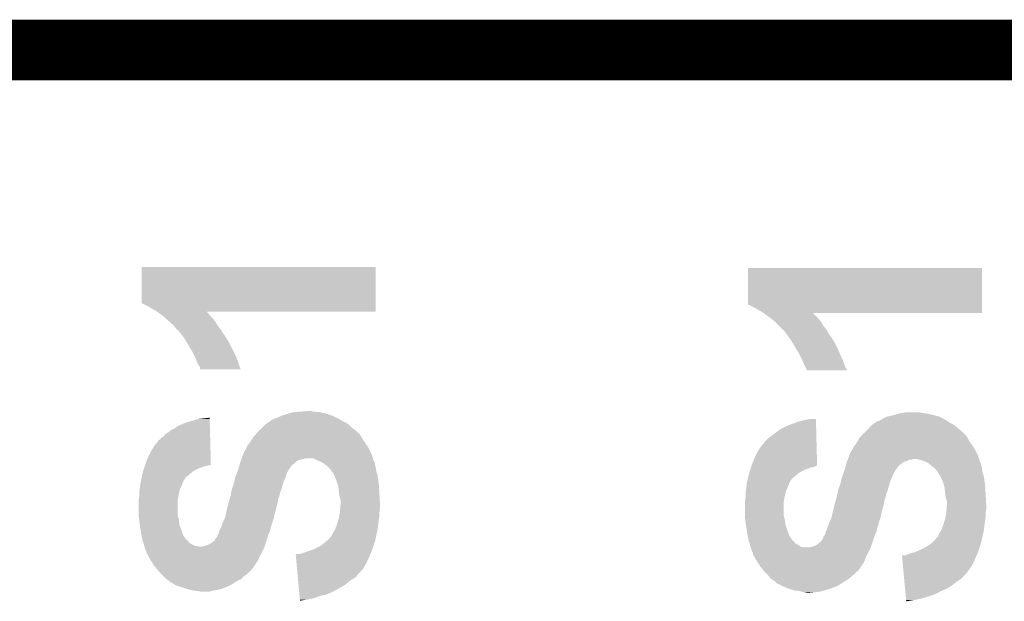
# Model space of a CAD drawing. Extents: x -1.3 to 24.2, y -3.9 to 53.4.
# Tile 59 of 61: x 16.6 to 20.8, y 44.1 to 46.5. Entities that reach past the tile are written whole.
import ezdxf

# ---------------------------------------------------------------- set-up
doc = ezdxf.new("R2010")
doc.units = 0
doc.layers.add('UART_I2C_SPI_2_CLICK_V100_GTO', color=14, linetype='CONTINUOUS')

msp = doc.modelspace()

# ---------------------------------------------------------------- linework, layer by layer
at = {"layer": 'UART_I2C_SPI_2_CLICK_V100_GTO', "const_width": 0.254}
for points in [[(13.61694, 46.3804), (19.40306, 46.3804)], [(18.69694, 46.3804), (23.8506, 46.3804)]]:
    msp.add_lwpolyline(points, dxfattribs=at)
at = {"layer": 'UART_I2C_SPI_2_CLICK_V100_GTO'}
for points in [[(17.16024, 45.318694), (17.16026, 45.471058), (18.140662, 45.318694), (18.14068, 45.471058)], [(17.16026, 45.471058), (17.160262, 45.47108), (18.14068, 45.471058), (17.160262, 45.47108)], [(19.70024, 45.313614), (19.70026, 45.465978), (20.680662, 45.313614), (20.68068, 45.465978)], [(19.70026, 45.465978), (19.700262, 45.466), (20.68068, 45.465978), (19.700262, 45.466)], [(17.19072, 45.30344), (17.16024, 45.318694), (18.14066, 45.30344), (18.140662, 45.318694)], [(17.2212, 45.285662), (17.19072, 45.30344), (18.140658, 45.285662), (18.14066, 45.30344)], [(19.73072, 45.29836), (19.70024, 45.313614), (20.68066, 45.29836), (20.680662, 45.313614)], [(19.7612, 45.280582), (19.73072, 45.29836), (20.680658, 45.280582), (20.68066, 45.29836)], [(17.224696, 45.28312), (17.2212, 45.285662), (18.140658, 45.28312), (18.140658, 45.285662)], [(17.224726, 45.283098), (17.224696, 45.28312), (17.43456, 45.283098), (18.140658, 45.28312)], [(17.228196, 45.280574), (17.224726, 45.283098), (17.434566, 45.280574), (17.43456, 45.283098)], [(17.238666, 45.272958), (17.228196, 45.280574), (17.44218, 45.272958), (17.434566, 45.280574)], [(17.249142, 45.265338), (17.238666, 45.272958), (17.447898, 45.265338), (17.44218, 45.272958)], [(17.251998, 45.2628), (17.249142, 45.265338), (17.449802, 45.2628), (17.447898, 45.265338)], [(17.260574, 45.255178), (17.251998, 45.2628), (17.457422, 45.255178), (17.449802, 45.2628)], [(17.272, 45.24502), (17.260574, 45.255178), (17.46555, 45.24502), (17.457422, 45.255178)], [(19.764696, 45.27804), (19.7612, 45.280582), (20.680658, 45.27804), (20.680658, 45.280582)], [(19.764726, 45.278018), (19.764696, 45.27804), (19.97456, 45.278018), (20.680658, 45.27804)], [(19.768196, 45.275494), (19.764726, 45.278018), (19.974566, 45.275494), (19.97456, 45.278018)], [(19.78914, 45.26026), (19.768196, 45.275494), (19.9898, 45.26026), (19.974566, 45.275494)], [(19.789144, 45.260258), (19.78914, 45.26026), (19.9898, 45.260258), (19.9898, 45.26026)], [(19.802202, 45.2501), (19.789144, 45.260258), (19.997422, 45.2501), (19.9898, 45.260258)], [(17.274968, 45.242478), (17.272, 45.24502), (17.467582, 45.242478), (17.46555, 45.24502)], [(17.28978, 45.229782), (17.274968, 45.242478), (17.475198, 45.229782), (17.467582, 45.242478)], [(17.289782, 45.22978), (17.28978, 45.229782), (17.475198, 45.22978), (17.475198, 45.229782)], [(17.30502, 45.212), (17.289782, 45.22978), (17.4879, 45.212), (17.475198, 45.22978)], [(19.811998, 45.24248), (19.802202, 45.2501), (20.00504, 45.24248), (19.997422, 45.2501)], [(19.814544, 45.239936), (19.811998, 45.24248), (20.007582, 45.239936), (20.00504, 45.24248)], [(19.829778, 45.224702), (19.814544, 45.239936), (20.0152, 45.224702), (20.007582, 45.239936)], [(19.845022, 45.209458), (19.829778, 45.224702), (20.027902, 45.209458), (20.0152, 45.224702)], [(17.3101, 45.206922), (17.30502, 45.212), (17.491286, 45.206922), (17.4879, 45.212)], [(17.315166, 45.204386), (17.3101, 45.206922), (17.492976, 45.204386), (17.491286, 45.206922)], [(17.31518, 45.199322), (17.315166, 45.204386), (17.496352, 45.199322), (17.492976, 45.204386)], [(17.31771, 45.1993), (17.31518, 45.199322), (17.496368, 45.1993), (17.496352, 45.199322)], [(17.319616, 45.19676), (17.31771, 45.1993), (17.49806, 45.19676), (17.496368, 45.1993)], [(17.332958, 45.17898), (17.319616, 45.19676), (17.51076, 45.17898), (17.49806, 45.19676)], [(17.34058, 45.16882), (17.332958, 45.17898), (17.51711, 45.16882), (17.51076, 45.17898)], [(19.855174, 45.199306), (19.845022, 45.209458), (20.033704, 45.199306), (20.027902, 45.209458)], [(19.85518, 45.196766), (19.855174, 45.199306), (20.035154, 45.196766), (20.033704, 45.199306)], [(19.857718, 45.19422), (19.85518, 45.196766), (20.036608, 45.19422), (20.035154, 45.196766)], [(19.859626, 45.191678), (19.857718, 45.19422), (20.03806, 45.191678), (20.036608, 45.19422)], [(19.87296, 45.1739), (19.859626, 45.191678), (20.05076, 45.1739), (20.03806, 45.191678)], [(19.88058, 45.16374), (19.87296, 45.1739), (20.05711, 45.16374), (20.05076, 45.1739)], [(17.346508, 45.15866), (17.34058, 45.16882), (17.523458, 45.15866), (17.51711, 45.16882)], [(17.35836, 45.13834), (17.346508, 45.15866), (17.53362, 45.13834), (17.523458, 45.15866)], [(17.3736, 45.112938), (17.35836, 45.13834), (17.54632, 45.112938), (17.53362, 45.13834)], [(19.886508, 45.15358), (19.88058, 45.16374), (20.063458, 45.15358), (20.05711, 45.16374)], [(19.89836, 45.13326), (19.886508, 45.15358), (20.07362, 45.13326), (20.063458, 45.15358)], [(19.9136, 45.107858), (19.89836, 45.13326), (20.08491, 45.107858), (20.07362, 45.13326)], [(17.383762, 45.092618), (17.3736, 45.112938), (17.55648, 45.092618), (17.54632, 45.112938)], [(17.3863, 45.08754), (17.383762, 45.092618), (17.558256, 45.08754), (17.55648, 45.092618)], [(19.92376, 45.08754), (19.9136, 45.107858), (20.09394, 45.08754), (20.08491, 45.107858)], [(17.39392, 45.067218), (17.3863, 45.08754), (17.565356, 45.067218), (17.558256, 45.08754)], [(17.40154, 45.054518), (17.39392, 45.067218), (17.569794, 45.054518), (17.565356, 45.067218)], [(17.404078, 45.049444), (17.40154, 45.054518), (17.571566, 45.049444), (17.569794, 45.054518)], [(17.40408, 45.044366), (17.404078, 45.049444), (17.573342, 45.044366), (17.571566, 45.049444)], [(19.9263, 45.08246), (19.92376, 45.08754), (20.09597, 45.08246), (20.09394, 45.08754)], [(19.93392, 45.06468), (19.9263, 45.08246), (20.10307, 45.06468), (20.09597, 45.08246)], [(19.944078, 45.044364), (19.93392, 45.06468), (20.111184, 45.044364), (20.10307, 45.06468)], [(17.406614, 45.041826), (17.40408, 45.044366), (17.574228, 45.041826), (17.573342, 45.044366)], [(17.57423, 45.04182), (17.406614, 45.041826), (17.57423, 45.04182), (17.574228, 45.041826)], [(19.94408, 45.039302), (19.944078, 45.044364), (20.113206, 45.039302), (20.111184, 45.044364)], [(19.946598, 45.03928), (19.94408, 45.039302), (20.113214, 45.03928), (20.113206, 45.039302)], [(19.94662, 45.036762), (19.946598, 45.03928), (20.11422, 45.036762), (20.113214, 45.03928)], [(20.114228, 45.03674), (19.94662, 45.036762), (20.114228, 45.03674), (20.11422, 45.036762)], [(17.72666, 44.83862), (17.74444, 44.84624), (17.97558, 44.83862), (17.96034, 44.84624)], [(17.74444, 44.84624), (17.7673, 44.85386), (17.96034, 44.84624), (17.939382, 44.85386)], [(17.7673, 44.85386), (17.77576, 44.856398), (17.939382, 44.85386), (17.9324, 44.856398)], [(17.77576, 44.856398), (17.792702, 44.86148), (17.9324, 44.856398), (17.906998, 44.86148)], [(17.792702, 44.86148), (17.82318, 44.86402), (17.906998, 44.86148), (17.88668, 44.86402)], [(17.82318, 44.86402), (17.856172, 44.866558), (17.879064, 44.86402), (17.871442, 44.866558)], [(17.856172, 44.866558), (17.856198, 44.86656), (17.871442, 44.866558), (17.856198, 44.86656)], [(20.266662, 44.83608), (20.284442, 44.8437), (20.515578, 44.83608), (20.50034, 44.8437)], [(20.284442, 44.8437), (20.307298, 44.84878), (20.50034, 44.8437), (20.481714, 44.84878)], [(20.307298, 44.84878), (20.315764, 44.85132), (20.481714, 44.84878), (20.4724, 44.85132)], [(20.315764, 44.85132), (20.3327, 44.8564), (20.4724, 44.85132), (20.446998, 44.8564)], [(20.3327, 44.8564), (20.34794, 44.85894), (20.446998, 44.8564), (20.426682, 44.85894)], [(20.34794, 44.85894), (20.363168, 44.861478), (20.426682, 44.85894), (20.419062, 44.861478)], [(20.363168, 44.861478), (20.363182, 44.86148), (20.419062, 44.861478), (20.363182, 44.86148)], [(17.299942, 44.795442), (17.31518, 44.8056), (17.445822, 44.795442), (17.445564, 44.8056)], [(17.31518, 44.8056), (17.33296, 44.81322), (17.445564, 44.8056), (17.445368, 44.81322)], [(17.33296, 44.81322), (17.353282, 44.82084), (17.445368, 44.81322), (17.445174, 44.82084)], [(17.353282, 44.82084), (17.373598, 44.82592), (17.445174, 44.82084), (17.445044, 44.82592)], [(17.373598, 44.82592), (17.396462, 44.83354), (17.445044, 44.82592), (17.44485, 44.83354)], [(17.396462, 44.83354), (17.41932, 44.83608), (17.44485, 44.83354), (17.444786, 44.83608)], [(17.41932, 44.83608), (17.44472, 44.838596), (17.444786, 44.83608), (17.44472, 44.838596)], [(17.665698, 44.79798), (17.678396, 44.810678), (18.03908, 44.79798), (18.026382, 44.810678)], [(17.678396, 44.810678), (17.6784, 44.81068), (18.026382, 44.810678), (18.02638, 44.81068)], [(17.6784, 44.81068), (17.686018, 44.81576), (18.02638, 44.81068), (18.01876, 44.81576)], [(17.686018, 44.81576), (17.68982, 44.818294), (18.01876, 44.81576), (18.016226, 44.818294)], [(17.68982, 44.818294), (17.689828, 44.8183), (18.016226, 44.818294), (18.013686, 44.8183)], [(17.689828, 44.8183), (17.701262, 44.825922), (18.013686, 44.8183), (17.99971, 44.825922)], [(17.701262, 44.825922), (17.703804, 44.828462), (17.99971, 44.825922), (17.995052, 44.828462)], [(17.703804, 44.828462), (17.71396, 44.83354), (17.995052, 44.828462), (17.98574, 44.83354)], [(17.71396, 44.83354), (17.72666, 44.83862), (17.98574, 44.83354), (17.97558, 44.83862)], [(19.839942, 44.7929), (19.85518, 44.80052), (19.985772, 44.7929), (19.985574, 44.80052)], [(19.85518, 44.80052), (19.87296, 44.80814), (19.985574, 44.80052), (19.985378, 44.80814)], [(19.87296, 44.80814), (19.913602, 44.82338), (19.985378, 44.80814), (19.984984, 44.82338)], [(19.913602, 44.82338), (19.959222, 44.833518), (19.984984, 44.82338), (19.98472, 44.833518)], [(19.959222, 44.833518), (19.959322, 44.83354), (19.98472, 44.833518), (19.959322, 44.83354)], [(20.207288, 44.79544), (20.216178, 44.8056), (20.57908, 44.79544), (20.56638, 44.8056)], [(20.216178, 44.8056), (20.218402, 44.80814), (20.56638, 44.8056), (20.56257, 44.80814)], [(20.218402, 44.80814), (20.222212, 44.81068), (20.56257, 44.80814), (20.55876, 44.81068)], [(20.222212, 44.81068), (20.226012, 44.813214), (20.55876, 44.81068), (20.556226, 44.813214)], [(20.226012, 44.813214), (20.226022, 44.81322), (20.556226, 44.813214), (20.553684, 44.81322)], [(20.226022, 44.81322), (20.241264, 44.82338), (20.553684, 44.81322), (20.537716, 44.82338)], [(20.241264, 44.82338), (20.243804, 44.823382), (20.537716, 44.82338), (20.537712, 44.823382)], [(20.243804, 44.823382), (20.253958, 44.82846), (20.537712, 44.823382), (20.52973, 44.82846)], [(20.253958, 44.82846), (20.258188, 44.830998), (20.52973, 44.82846), (20.52574, 44.830998)], [(20.258188, 44.830998), (20.266662, 44.83608), (20.52574, 44.830998), (20.515578, 44.83608)], [(17.241526, 44.754802), (17.25168, 44.759884), (17.44686, 44.754802), (17.44673, 44.759884)], [(17.25168, 44.759884), (17.259304, 44.770042), (17.44673, 44.759884), (17.446472, 44.770042)], [(17.259304, 44.770042), (17.272, 44.77766), (17.446472, 44.770042), (17.446276, 44.77766)], [(17.272, 44.77766), (17.284702, 44.787822), (17.446276, 44.77766), (17.446018, 44.787822)], [(17.284702, 44.787822), (17.299942, 44.795442), (17.446018, 44.787822), (17.445822, 44.795442)], [(17.6276, 44.757342), (17.636304, 44.767498), (18.080736, 44.757342), (18.074642, 44.767498)], [(17.636304, 44.767498), (17.642838, 44.77512), (18.074642, 44.767498), (18.06702, 44.77512)], [(17.642838, 44.77512), (17.652996, 44.785278), (18.06702, 44.77512), (18.056862, 44.785278)], [(17.652996, 44.785278), (17.665698, 44.79798), (18.056862, 44.785278), (18.03908, 44.79798)], [(19.781522, 44.74972), (19.812, 44.77258), (19.986888, 44.74972), (19.986298, 44.77258)], [(19.812, 44.77258), (19.8247, 44.78274), (19.986298, 44.77258), (19.986034, 44.78274)], [(19.8247, 44.78274), (19.839942, 44.7929), (19.986034, 44.78274), (19.985772, 44.7929)], [(20.167602, 44.7548), (20.175218, 44.762418), (20.619212, 44.7548), (20.614642, 44.762418)], [(20.175218, 44.762418), (20.193002, 44.780202), (20.614642, 44.762418), (20.59686, 44.780202)], [(20.193002, 44.780202), (20.20062, 44.78782), (20.59686, 44.780202), (20.587972, 44.78782)], [(20.20062, 44.78782), (20.207288, 44.79544), (20.587972, 44.78782), (20.57908, 44.79544)], [(17.20088, 44.701458), (17.21358, 44.721782), (17.448222, 44.701458), (17.447704, 44.721782)], [(17.21358, 44.721782), (17.22882, 44.739566), (17.447704, 44.721782), (17.44725, 44.739566)], [(17.22882, 44.739566), (17.228826, 44.742106), (17.44725, 44.739566), (17.447184, 44.742106)], [(17.228826, 44.742106), (17.231364, 44.744642), (17.447184, 44.742106), (17.44712, 44.744642)], [(17.231364, 44.744642), (17.23644, 44.747184), (17.44712, 44.744642), (17.447056, 44.747184)], [(17.23644, 44.747184), (17.241526, 44.754802), (17.447056, 44.747184), (17.44686, 44.754802)], [(17.600926, 44.716698), (17.6022, 44.719244), (18.10766, 44.716698), (18.105878, 44.719244)], [(17.6022, 44.719244), (17.602206, 44.721786), (18.105878, 44.719244), (18.1041, 44.721786)], [(17.602206, 44.721786), (17.609822, 44.729402), (18.1041, 44.721786), (18.098768, 44.729402)], [(17.609822, 44.729402), (17.617438, 44.7421), (18.098768, 44.729402), (18.089878, 44.7421)], [(17.617438, 44.7421), (17.6276, 44.757342), (18.089878, 44.7421), (18.080736, 44.757342)], [(19.75358, 44.716702), (19.76882, 44.734486), (19.987742, 44.716702), (19.987282, 44.734486)], [(19.76882, 44.734486), (19.768826, 44.737026), (19.987282, 44.734486), (19.987216, 44.737026)], [(19.768826, 44.737026), (19.781522, 44.74972), (19.987216, 44.737026), (19.986888, 44.74972)], [(20.142206, 44.716706), (20.149822, 44.724322), (20.6441, 44.716706), (20.638768, 44.724322)], [(20.149822, 44.724322), (20.15744, 44.73702), (20.638768, 44.724322), (20.629878, 44.73702)], [(20.15744, 44.73702), (20.167602, 44.7548), (20.629878, 44.73702), (20.619212, 44.7548)], [(17.18056, 44.658278), (17.19072, 44.68114), (17.449326, 44.658278), (17.448742, 44.68114)], [(17.19072, 44.68114), (17.20088, 44.701458), (17.448742, 44.68114), (17.448222, 44.701458)], [(17.579702, 44.67098), (17.582422, 44.678598), (18.127978, 44.67098), (18.125442, 44.678598)], [(17.582422, 44.678598), (17.583328, 44.681134), (18.125442, 44.678598), (18.12544, 44.681134)], [(17.583328, 44.681134), (17.584234, 44.683674), (18.12544, 44.681134), (18.122906, 44.683674)], [(17.584234, 44.683674), (17.585142, 44.686216), (18.122906, 44.683674), (18.1229, 44.686216)], [(17.585142, 44.686216), (17.58696, 44.691302), (18.1229, 44.686216), (18.120358, 44.691302)], [(17.58696, 44.691302), (17.59458, 44.704), (18.120358, 44.691302), (18.11401, 44.704)], [(17.59458, 44.704), (17.600926, 44.716698), (18.11401, 44.704), (18.10766, 44.716698)], [(19.72056, 44.653198), (19.73072, 44.67606), (19.989384, 44.653198), (19.988794, 44.67606)], [(19.73072, 44.67606), (19.74088, 44.696378), (19.988794, 44.67606), (19.988268, 44.696378)], [(19.74088, 44.696378), (19.75358, 44.716702), (19.988268, 44.696378), (19.987742, 44.716702)], [(20.122072, 44.673518), (20.124026, 44.678594), (20.665442, 44.673518), (20.66544, 44.678594)], [(20.124026, 44.678594), (20.125004, 44.68114), (20.66544, 44.678594), (20.662902, 44.68114)], [(20.125004, 44.68114), (20.12696, 44.68622), (20.662902, 44.68114), (20.660362, 44.68622)], [(20.12696, 44.68622), (20.13458, 44.701458), (20.660362, 44.68622), (20.652742, 44.701458)], [(20.13458, 44.701458), (20.140672, 44.711618), (20.652742, 44.701458), (20.64766, 44.711618)], [(20.140672, 44.711618), (20.1422, 44.714164), (20.64766, 44.711618), (20.645878, 44.714164)], [(20.1422, 44.714164), (20.142206, 44.716706), (20.645878, 44.714164), (20.6441, 44.716706)], [(17.171248, 44.63034), (17.17294, 44.635418), (17.409162, 44.63034), (17.4244, 44.635418)], [(17.17294, 44.635418), (17.173786, 44.63796), (17.4244, 44.635418), (17.4371, 44.63796)], [(17.173786, 44.63796), (17.174634, 44.6405), (17.4371, 44.63796), (17.447258, 44.6405)], [(17.174634, 44.6405), (17.18056, 44.658278), (17.449778, 44.6405), (17.449326, 44.658278)], [(17.567728, 44.63288), (17.569904, 44.640496), (17.78508, 44.63288), (17.79016, 44.640496)], [(17.569904, 44.640496), (17.57063, 44.643038), (17.79016, 44.640496), (17.795236, 44.643038)], [(17.57063, 44.643038), (17.574258, 44.655738), (17.795236, 44.643038), (17.80794, 44.655738)], [(17.574258, 44.655738), (17.57426, 44.65574), (17.80794, 44.655738), (17.807942, 44.65574)], [(17.57426, 44.65574), (17.576074, 44.66082), (17.807942, 44.65574), (17.818098, 44.66082)], [(17.576074, 44.66082), (17.577888, 44.665902), (17.818098, 44.66082), (17.83842, 44.665902)], [(17.577888, 44.665902), (17.578794, 44.668438), (17.83842, 44.665902), (17.846038, 44.668438)], [(17.578794, 44.66844), (17.579702, 44.67098), (18.128614, 44.66844), (18.127978, 44.67098)], [(17.578794, 44.668438), (17.578794, 44.66844), (17.846038, 44.668438), (17.879056, 44.66844)], [(17.8943, 44.66082), (17.879056, 44.66844), (18.130522, 44.66082), (18.128614, 44.66844)], [(17.89431, 44.660816), (17.8943, 44.66082), (18.130522, 44.660816), (18.130522, 44.66082)], [(17.912078, 44.6532), (17.89431, 44.660816), (18.135602, 44.6532), (18.130522, 44.660816)], [(17.912082, 44.653198), (17.912078, 44.6532), (18.135602, 44.653198), (18.135602, 44.6532)], [(17.924778, 44.645582), (17.912082, 44.653198), (18.137126, 44.645582), (18.135602, 44.653198)], [(17.937478, 44.635422), (17.924778, 44.645582), (18.139158, 44.635422), (18.137126, 44.645582)], [(17.9451, 44.6278), (17.937478, 44.635422), (18.14068, 44.6278), (18.139158, 44.635422)], [(19.713786, 44.63288), (19.71548, 44.637958), (19.977098, 44.63288), (19.987256, 44.637958)], [(19.71548, 44.63796), (19.72056, 44.653198), (19.989778, 44.63796), (19.989384, 44.653198)], [(19.71548, 44.637958), (19.71548, 44.63796), (19.987256, 44.637958), (19.989778, 44.63796)], [(20.107, 44.6278), (20.109178, 44.63542), (20.32508, 44.6278), (20.33016, 44.63542)], [(20.109178, 44.63542), (20.111352, 44.643034), (20.33016, 44.63542), (20.337774, 44.643034)], [(20.111352, 44.643034), (20.111354, 44.64304), (20.337774, 44.643034), (20.340314, 44.64304)], [(20.111354, 44.64304), (20.11353, 44.650658), (20.340314, 44.64304), (20.34794, 44.650658)], [(20.11353, 44.650658), (20.114258, 44.6532), (20.34794, 44.650658), (20.35302, 44.6532)], [(20.114258, 44.6532), (20.115234, 44.65574), (20.35302, 44.6532), (20.358098, 44.65574)], [(20.115234, 44.65574), (20.11621, 44.658278), (20.358098, 44.65574), (20.368258, 44.658278)], [(20.11621, 44.658278), (20.118164, 44.663358), (20.368258, 44.658278), (20.378416, 44.663358)], [(20.118164, 44.663358), (20.118166, 44.66336), (20.378416, 44.663358), (20.386036, 44.66336)], [(20.118166, 44.66336), (20.119142, 44.665898), (20.386036, 44.66336), (20.393658, 44.665898)], [(20.119142, 44.6659), (20.122072, 44.673518), (20.667982, 44.6659), (20.665442, 44.673518)], [(20.119142, 44.665898), (20.119142, 44.6659), (20.393658, 44.665898), (20.398738, 44.6659)], [(20.419058, 44.66336), (20.398738, 44.6659), (20.668828, 44.66336), (20.667982, 44.6659)], [(20.4343, 44.65828), (20.419058, 44.66336), (20.67052, 44.65828), (20.668828, 44.66336)], [(20.452078, 44.65066), (20.4343, 44.65828), (20.674332, 44.65066), (20.67052, 44.65828)], [(20.455256, 44.648118), (20.452078, 44.65066), (20.675602, 44.648118), (20.674332, 44.65066)], [(20.467956, 44.63796), (20.455256, 44.648118), (20.67814, 44.63796), (20.675602, 44.648118)], [(20.47748, 44.63034), (20.467956, 44.63796), (20.679664, 44.63034), (20.67814, 44.63796)], [(17.159674, 44.587152), (17.165322, 44.61256), (17.34312, 44.587152), (17.373602, 44.61256)], [(17.165322, 44.61256), (17.168708, 44.62272), (17.373602, 44.61256), (17.391378, 44.62272)], [(17.168708, 44.62272), (17.171248, 44.63034), (17.391378, 44.62272), (17.409162, 44.63034)], [(17.551402, 44.587162), (17.554332, 44.594782), (17.761494, 44.587162), (17.76476, 44.594782)], [(17.554332, 44.594782), (17.560192, 44.61002), (17.76476, 44.594782), (17.76984, 44.61002)], [(17.560192, 44.61002), (17.5641, 44.620178), (17.76984, 44.61002), (17.775934, 44.620178)], [(17.5641, 44.620178), (17.564824, 44.622718), (17.775934, 44.620178), (17.777458, 44.622718)], [(17.564824, 44.622718), (17.567728, 44.63288), (17.777458, 44.622718), (17.78508, 44.63288)], [(17.952718, 44.620182), (17.9451, 44.6278), (18.141952, 44.620182), (18.14068, 44.6278)], [(17.957484, 44.612558), (17.952718, 44.620182), (18.143222, 44.612558), (18.141952, 44.620182)], [(17.965418, 44.59986), (17.957484, 44.612558), (18.147454, 44.59986), (18.143222, 44.612558)], [(17.966548, 44.597318), (17.965418, 44.59986), (18.1483, 44.597318), (18.147454, 44.59986)], [(17.97558, 44.576998), (17.966548, 44.597318), (18.151204, 44.576998), (18.1483, 44.597318)], [(19.69934, 44.582072), (19.70532, 44.607478), (19.88312, 44.582072), (19.913598, 44.607478)], [(19.70532, 44.60748), (19.708706, 44.61764), (19.913602, 44.60748), (19.931378, 44.61764)], [(19.70532, 44.607478), (19.70532, 44.60748), (19.913598, 44.607478), (19.913602, 44.60748)], [(19.708706, 44.61764), (19.711246, 44.62526), (19.931378, 44.61764), (19.949162, 44.62526)], [(19.711246, 44.62526), (19.71294, 44.630338), (19.949162, 44.62526), (19.9644, 44.630338)], [(19.71294, 44.630338), (19.713786, 44.63288), (19.9644, 44.630338), (19.977098, 44.63288)], [(20.095028, 44.59224), (20.099564, 44.604942), (20.30476, 44.59224), (20.30984, 44.604942)], [(20.099564, 44.604942), (20.104096, 44.617638), (20.30984, 44.604942), (20.317458, 44.617638)], [(20.104096, 44.617638), (20.104098, 44.61764), (20.317458, 44.617638), (20.317458, 44.61764)], [(20.104098, 44.61764), (20.107, 44.6278), (20.317458, 44.61764), (20.32508, 44.6278)], [(20.485098, 44.625262), (20.47748, 44.63034), (20.68068, 44.625262), (20.679664, 44.63034)], [(20.4851, 44.62526), (20.485098, 44.625262), (20.68068, 44.62526), (20.68068, 44.625262)], [(20.49018, 44.61764), (20.4851, 44.62526), (20.68177, 44.61764), (20.68068, 44.62526)], [(20.492718, 44.615102), (20.49018, 44.61764), (20.682134, 44.615102), (20.68177, 44.61764)], [(20.497484, 44.607478), (20.492718, 44.615102), (20.683222, 44.607478), (20.682134, 44.615102)], [(20.50542, 44.594778), (20.497484, 44.607478), (20.687454, 44.594778), (20.683222, 44.607478)], [(20.506692, 44.592238), (20.50542, 44.594778), (20.6883, 44.592238), (20.687454, 44.594778)], [(17.15262, 44.54652), (17.153572, 44.55414), (17.324068, 44.54652), (17.32788, 44.55414)], [(17.153572, 44.55414), (17.15516, 44.566838), (17.32788, 44.55414), (17.332112, 44.566838)], [(17.15516, 44.566838), (17.155724, 44.569378), (17.332112, 44.566838), (17.33296, 44.569378)], [(17.155724, 44.569378), (17.157982, 44.579536), (17.33296, 44.569378), (17.338038, 44.579536)], [(17.157982, 44.579536), (17.15911, 44.584614), (17.338038, 44.579536), (17.343114, 44.584614)], [(17.15911, 44.584614), (17.159674, 44.587152), (17.343114, 44.584614), (17.34312, 44.587152)], [(17.539546, 44.543982), (17.542932, 44.55414), (17.74698, 44.543982), (17.749522, 44.55414)], [(17.542932, 44.55414), (17.54886, 44.57192), (17.749522, 44.55414), (17.755446, 44.57192)], [(17.54886, 44.57192), (17.549706, 44.577), (17.755446, 44.57192), (17.75714, 44.577)], [(17.549706, 44.577), (17.551402, 44.587162), (17.75714, 44.577), (17.761494, 44.587162)], [(17.98066, 44.56176), (17.97558, 44.576998), (18.15338, 44.56176), (18.151204, 44.576998)], [(17.983198, 44.554142), (17.98066, 44.56176), (18.15383, 44.554142), (18.15338, 44.56176)], [(17.98574, 44.53128), (17.983198, 44.554142), (18.155174, 44.53128), (18.15383, 44.554142)], [(19.693748, 44.5516), (19.69516, 44.5643), (19.86788, 44.5516), (19.87296, 44.5643)], [(19.69516, 44.5643), (19.697548, 44.574456), (19.87296, 44.5643), (19.878038, 44.574456)], [(19.697548, 44.574456), (19.698744, 44.579534), (19.878038, 44.574456), (19.883114, 44.579534)], [(19.698744, 44.579534), (19.69934, 44.582072), (19.883114, 44.579534), (19.88312, 44.582072)], [(20.08378, 44.551598), (20.085474, 44.556682), (20.290366, 44.551598), (20.29206, 44.556682)], [(20.085474, 44.556682), (20.088858, 44.566838), (20.29206, 44.556682), (20.294598, 44.566838)], [(20.088858, 44.566838), (20.08886, 44.56684), (20.294598, 44.566838), (20.294598, 44.56684)], [(20.08886, 44.56684), (20.089706, 44.571916), (20.294598, 44.56684), (20.297138, 44.571916)], [(20.089706, 44.571916), (20.09013, 44.574456), (20.297138, 44.571916), (20.29714, 44.574456)], [(20.09013, 44.574456), (20.091402, 44.58208), (20.29714, 44.574456), (20.300406, 44.58208)], [(20.091402, 44.58208), (20.095028, 44.59224), (20.300406, 44.58208), (20.30476, 44.59224)], [(20.51558, 44.57446), (20.506692, 44.592238), (20.69084, 44.57446), (20.6883, 44.592238)], [(20.520916, 44.55668), (20.51558, 44.57446), (20.69338, 44.55668), (20.69084, 44.57446)], [(20.5232, 44.549062), (20.520916, 44.55668), (20.693858, 44.549062), (20.69338, 44.55668)], [(17.14754, 44.49318), (17.15008, 44.510962), (17.310608, 44.49318), (17.314164, 44.510962)], [(17.15008, 44.52874), (17.15153, 44.538898), (17.318, 44.52874), (17.320258, 44.538898)], [(17.15008, 44.51604), (17.15008, 44.52874), (17.31518, 44.51604), (17.318, 44.52874)], [(17.15008, 44.510962), (17.15008, 44.51604), (17.314164, 44.510962), (17.31518, 44.51604)], [(17.15153, 44.538898), (17.15262, 44.54652), (17.320258, 44.538898), (17.324068, 44.54652)], [(17.531082, 44.508424), (17.532348, 44.510958), (17.735804, 44.508424), (17.736818, 44.510958)], [(17.532348, 44.510958), (17.53362, 44.513504), (17.736818, 44.510958), (17.737326, 44.513504)], [(17.53362, 44.521122), (17.534254, 44.523658), (17.738852, 44.521122), (17.73936, 44.523658)], [(17.53362, 44.513504), (17.53362, 44.521122), (17.737326, 44.513504), (17.738852, 44.521122)], [(17.534254, 44.523658), (17.53743, 44.53636), (17.73936, 44.523658), (17.74444, 44.53636)], [(17.53743, 44.53636), (17.5387, 44.541438), (17.74444, 44.53636), (17.746132, 44.541438)], [(17.5387, 44.541438), (17.539546, 44.543982), (17.746132, 44.541438), (17.74698, 44.543982)], [(17.98828, 44.510962), (17.98574, 44.53128), (18.15637, 44.510962), (18.155174, 44.53128)], [(17.99336, 44.493184), (17.98828, 44.510962), (18.157414, 44.493184), (18.15637, 44.510962)], [(19.69008, 44.52366), (19.69153, 44.533818), (19.85772, 44.52366), (19.86026, 44.533818)], [(19.69008, 44.5135), (19.69008, 44.52366), (19.85518, 44.5135), (19.85772, 44.52366)], [(19.69008, 44.505882), (19.69008, 44.5135), (19.853656, 44.505882), (19.85518, 44.5135)], [(19.69153, 44.533818), (19.69262, 44.54144), (19.86026, 44.533818), (19.863526, 44.54144)], [(19.69262, 44.54144), (19.693748, 44.5516), (19.863526, 44.54144), (19.86788, 44.5516)], [(20.071924, 44.505878), (20.07362, 44.510964), (20.276818, 44.505878), (20.277836, 44.510964)], [(20.07362, 44.516042), (20.074254, 44.518578), (20.278852, 44.516042), (20.27936, 44.518578)], [(20.07362, 44.510964), (20.07362, 44.516042), (20.277836, 44.510964), (20.278852, 44.516042)], [(20.074254, 44.518578), (20.07616, 44.5262), (20.27936, 44.518578), (20.282406, 44.5262)], [(20.07616, 44.5262), (20.077176, 44.531278), (20.282406, 44.5262), (20.284438, 44.531278)], [(20.077176, 44.531278), (20.078702, 44.538902), (20.284438, 44.531278), (20.286346, 44.538902)], [(20.078702, 44.538902), (20.079716, 44.54144), (20.286346, 44.538902), (20.286982, 44.54144)], [(20.079716, 44.54144), (20.08378, 44.551598), (20.286982, 44.54144), (20.290366, 44.551598)], [(20.52574, 44.5262), (20.5232, 44.549062), (20.695286, 44.5262), (20.693858, 44.549062)], [(20.527012, 44.51604), (20.52574, 44.5262), (20.69592, 44.51604), (20.695286, 44.5262)], [(20.52828, 44.505882), (20.527012, 44.51604), (20.696486, 44.505882), (20.69592, 44.51604)], [(17.14754, 44.490638), (17.14754, 44.49318), (17.3101, 44.490638), (17.310608, 44.49318)], [(17.14754, 44.432216), (17.14754, 44.490638), (17.3101, 44.432216), (17.3101, 44.490638)], [(17.519014, 44.4627), (17.52346, 44.480478), (17.72412, 44.4627), (17.7292, 44.480478)], [(17.52346, 44.480478), (17.528792, 44.498256), (17.7292, 44.480478), (17.73174, 44.498256)], [(17.528792, 44.498256), (17.53108, 44.505882), (17.73174, 44.498256), (17.734788, 44.505882)], [(17.53108, 44.505882), (17.531082, 44.508424), (17.734788, 44.505882), (17.735804, 44.508424)], [(17.9916, 44.455078), (17.993164, 44.475402), (18.15846, 44.455078), (18.15846, 44.475402)], [(17.993164, 44.475402), (17.99336, 44.477938), (18.15846, 44.475402), (18.158312, 44.477938)], [(17.99336, 44.477938), (17.99336, 44.493184), (18.158312, 44.477938), (18.157414, 44.493184)], [(19.68754, 44.490642), (19.69008, 44.505882), (19.850608, 44.490642), (19.853656, 44.505882)], [(19.68754, 44.488098), (19.68754, 44.490642), (19.8501, 44.488098), (19.850608, 44.490642)], [(19.68754, 44.427136), (19.68754, 44.488098), (19.8501, 44.427136), (19.8501, 44.488098)], [(20.058944, 44.45762), (20.062894, 44.475398), (20.26412, 44.45762), (20.2692, 44.475398)], [(20.062894, 44.475398), (20.06346, 44.477938), (20.2692, 44.475398), (20.269562, 44.477938)], [(20.06346, 44.477938), (20.06803, 44.493176), (20.269562, 44.477938), (20.27174, 44.493176)], [(20.06803, 44.493176), (20.07108, 44.50334), (20.27174, 44.493176), (20.275802, 44.50334)], [(20.07108, 44.50334), (20.071924, 44.505878), (20.275802, 44.50334), (20.276818, 44.505878)], [(20.53336, 44.488104), (20.52828, 44.505882), (20.697474, 44.488104), (20.696486, 44.505882)], [(20.531796, 44.452538), (20.533164, 44.470322), (20.69846, 44.452538), (20.69846, 44.470322)], [(20.533164, 44.470322), (20.53336, 44.472858), (20.69846, 44.470322), (20.69832, 44.472858)], [(20.53336, 44.472858), (20.53336, 44.488104), (20.69832, 44.472858), (20.697474, 44.488104)], [(17.14754, 44.424602), (17.14754, 44.432216), (17.312276, 44.424602), (17.3101, 44.432216)], [(17.508854, 44.419518), (17.5133, 44.4373), (17.71396, 44.419518), (17.71791, 44.4373)], [(17.5133, 44.4373), (17.514428, 44.44238), (17.71791, 44.4373), (17.71904, 44.44238)], [(17.514428, 44.44238), (17.51838, 44.46016), (17.71904, 44.44238), (17.723484, 44.46016)], [(17.51838, 44.46016), (17.519014, 44.4627), (17.723484, 44.46016), (17.72412, 44.4627)], [(17.987586, 44.427138), (17.990356, 44.442378), (18.15592, 44.427138), (18.15592, 44.442378)], [(17.990356, 44.442378), (17.99082, 44.44492), (18.15592, 44.442378), (18.156428, 44.44492)], [(17.99082, 44.44492), (17.9916, 44.455078), (18.156428, 44.44492), (18.15846, 44.455078)], [(20.048222, 44.414442), (20.053934, 44.4373), (20.25396, 44.414442), (20.25904, 44.4373)], [(20.053934, 44.4373), (20.05838, 44.45508), (20.25904, 44.4373), (20.263484, 44.45508)], [(20.05838, 44.45508), (20.058944, 44.45762), (20.263484, 44.45508), (20.26412, 44.45762)], [(20.528048, 44.4246), (20.530818, 44.439838), (20.69592, 44.4246), (20.69592, 44.439838)], [(20.530818, 44.439838), (20.53082, 44.43984), (20.69592, 44.439838), (20.69592, 44.43984)], [(20.53082, 44.43984), (20.531796, 44.452538), (20.69592, 44.43984), (20.69846, 44.452538)], [(17.148896, 44.414438), (17.14754, 44.424602), (17.31518, 44.414438), (17.312276, 44.424602)], [(17.151944, 44.391576), (17.148896, 44.414438), (17.317722, 44.391576), (17.31518, 44.414438)], [(17.15262, 44.3865), (17.151944, 44.391576), (17.319626, 44.3865), (17.317722, 44.391576)], [(17.49552, 44.386498), (17.498058, 44.394118), (17.70329, 44.386498), (17.706338, 44.394118)], [(17.498058, 44.394118), (17.5006, 44.40174), (17.706338, 44.394118), (17.708246, 44.40174)], [(17.5006, 44.40174), (17.50187, 44.40428), (17.708246, 44.40174), (17.708882, 44.40428)], [(17.50187, 44.40428), (17.505678, 44.411898), (17.708882, 44.40428), (17.71142, 44.411898)], [(17.505678, 44.411898), (17.508218, 44.416976), (17.71142, 44.411898), (17.713958, 44.416976)], [(17.508218, 44.416976), (17.508222, 44.416982), (17.713958, 44.416976), (17.713958, 44.416982)], [(17.508222, 44.416982), (17.508854, 44.419518), (17.713958, 44.416982), (17.71396, 44.419518)], [(17.9705, 44.371262), (17.97812, 44.391578), (18.1483, 44.371262), (18.150838, 44.391578)], [(17.97812, 44.391578), (17.984216, 44.4119), (18.150838, 44.391578), (18.15338, 44.4119)], [(17.984216, 44.4119), (17.98574, 44.41698), (18.15338, 44.4119), (18.154226, 44.41698)], [(17.98574, 44.41698), (17.987586, 44.427138), (18.154226, 44.41698), (18.15592, 44.427138)], [(19.68754, 44.419522), (19.68754, 44.427136), (19.852276, 44.419522), (19.8501, 44.427136)], [(19.688992, 44.409358), (19.68754, 44.419522), (19.85518, 44.409358), (19.852276, 44.419522)], [(19.691896, 44.389038), (19.688992, 44.409358), (19.857722, 44.389038), (19.85518, 44.409358)], [(19.69262, 44.38396), (19.691896, 44.389038), (19.859416, 44.38396), (19.857722, 44.389038)], [(20.03552, 44.383958), (20.037212, 44.389038), (20.244306, 44.383958), (20.246338, 44.389038)], [(20.037212, 44.389038), (20.0406, 44.3992), (20.246338, 44.389038), (20.248878, 44.3992)], [(20.0406, 44.3992), (20.045678, 44.409358), (20.248878, 44.3992), (20.251418, 44.409358)], [(20.045678, 44.409358), (20.048218, 44.414438), (20.251418, 44.409358), (20.25396, 44.414438)], [(20.048218, 44.414438), (20.048222, 44.414442), (20.25396, 44.414438), (20.25396, 44.414442)], [(20.5105, 44.36872), (20.51812, 44.38904), (20.688616, 44.36872), (20.691156, 44.38904)], [(20.51812, 44.38904), (20.524046, 44.40682), (20.691156, 44.38904), (20.69338, 44.40682)], [(20.524046, 44.40682), (20.52574, 44.4119), (20.69338, 44.40682), (20.694104, 44.4119)], [(20.52574, 44.4119), (20.528048, 44.4246), (20.694104, 44.4119), (20.69592, 44.4246)], [(17.154966, 44.37126), (17.15262, 44.3865), (17.32534, 44.37126), (17.319626, 44.3865)], [(17.1577, 44.35348), (17.154966, 44.37126), (17.331268, 44.35348), (17.32534, 44.37126)], [(17.158626, 44.348398), (17.1577, 44.35348), (17.332962, 44.348398), (17.331268, 44.35348)], [(17.16232, 44.32808), (17.158626, 44.348398), (17.345672, 44.32808), (17.332962, 44.348398)], [(17.477742, 44.345864), (17.481124, 44.350938), (17.689648, 44.345864), (17.691098, 44.350938)], [(17.481124, 44.350938), (17.482822, 44.353482), (17.691098, 44.350938), (17.69237, 44.353482)], [(17.482822, 44.353482), (17.48536, 44.363642), (17.69237, 44.353482), (17.69745, 44.363642)], [(17.48536, 44.363642), (17.486628, 44.366178), (17.69745, 44.363642), (17.698718, 44.366178)], [(17.486628, 44.366178), (17.49044, 44.3738), (17.698718, 44.366178), (17.699988, 44.3738)], [(17.49044, 44.3738), (17.493486, 44.381418), (17.699988, 44.3738), (17.70126, 44.381418)], [(17.493486, 44.381418), (17.49552, 44.386498), (17.70126, 44.381418), (17.70329, 44.386498)], [(17.955262, 44.343324), (17.96034, 44.353478), (18.142416, 44.343324), (18.144554, 44.353478)], [(17.96034, 44.353478), (17.9705, 44.37126), (18.144554, 44.353478), (18.148298, 44.37126)], [(17.9705, 44.37126), (17.9705, 44.371262), (18.148298, 44.37126), (18.1483, 44.371262)], [(19.695356, 44.36618), (19.69262, 44.38396), (19.86534, 44.36618), (19.859416, 44.38396)], [(19.6977, 44.35094), (19.695356, 44.36618), (19.871056, 44.35094), (19.86534, 44.36618)], [(19.698626, 44.345858), (19.6977, 44.35094), (19.872962, 44.345858), (19.871056, 44.35094)], [(20.020276, 44.345858), (20.022822, 44.348406), (20.231098, 44.345858), (20.232372, 44.348406)], [(20.022822, 44.348406), (20.025362, 44.358562), (20.232372, 44.348406), (20.23745, 44.358562)], [(20.025362, 44.358562), (20.026376, 44.361098), (20.23745, 44.358562), (20.238718, 44.361098)], [(20.026376, 44.361098), (20.032472, 44.376338), (20.238718, 44.361098), (20.24126, 44.376338)], [(20.032472, 44.376338), (20.03552, 44.383958), (20.24126, 44.376338), (20.244306, 44.383958)], [(20.495262, 44.338246), (20.50034, 44.350942), (20.682092, 44.338246), (20.684912, 44.350942)], [(20.50034, 44.350942), (20.509048, 44.366182), (20.684912, 44.350942), (20.6883, 44.366182)], [(20.509048, 44.366182), (20.5105, 44.36872), (20.6883, 44.366182), (20.688616, 44.36872)], [(17.16232, 44.328074), (17.16232, 44.32808), (17.348206, 44.328074), (17.345672, 44.32808)], [(17.16278, 44.325542), (17.16232, 44.328074), (17.350738, 44.325542), (17.348206, 44.328074)], [(17.164812, 44.32046), (17.16278, 44.325542), (17.35582, 44.32046), (17.350738, 44.325542)], [(17.167858, 44.312842), (17.164812, 44.32046), (17.360904, 44.312842), (17.35582, 44.32046)], [(17.16786, 44.312838), (17.167858, 44.312842), (17.360906, 44.312838), (17.360904, 44.312842)], [(17.170402, 44.30268), (17.16786, 44.312838), (17.381222, 44.30268), (17.360906, 44.312838)], [(17.42694, 44.302678), (17.437102, 44.30522), (17.675858, 44.302678), (17.676706, 44.30522)], [(17.437102, 44.30522), (17.44726, 44.310302), (17.676706, 44.30522), (17.6784, 44.310302)], [(17.44726, 44.310302), (17.46758, 44.32555), (17.6784, 44.310302), (17.683482, 44.32555)], [(17.46758, 44.32555), (17.467584, 44.328086), (17.683482, 44.32555), (17.684328, 44.328086)], [(17.467584, 44.328086), (17.470966, 44.33316), (17.684328, 44.328086), (17.68602, 44.33316)], [(17.470966, 44.33316), (17.472662, 44.335702), (17.68602, 44.33316), (17.686746, 44.335702)], [(17.472662, 44.335702), (17.4752, 44.338244), (17.686746, 44.335702), (17.687472, 44.338244)], [(17.4752, 44.338244), (17.477742, 44.345864), (17.687472, 44.338244), (17.689648, 44.345864)], [(17.907, 44.300142), (17.92732, 44.31538), (18.130518, 44.300142), (18.135598, 44.31538)], [(17.92732, 44.31538), (17.936024, 44.323), (18.135598, 44.31538), (18.138138, 44.323)], [(17.936024, 44.323), (17.94764, 44.333168), (18.138138, 44.323), (18.140278, 44.333168)], [(17.94764, 44.333168), (17.947646, 44.335706), (18.140278, 44.333168), (18.140812, 44.335706)], [(17.947646, 44.335706), (17.955262, 44.343324), (18.140812, 44.335706), (18.142416, 44.343324)], [(19.70232, 44.325538), (19.698626, 44.345858), (19.885662, 44.325538), (19.872962, 44.345858)], [(19.70278, 44.323002), (19.70232, 44.325538), (19.8882, 44.323002), (19.885662, 44.325538)], [(19.707858, 44.310302), (19.70278, 44.323002), (19.9009, 44.310302), (19.8882, 44.323002)], [(19.70786, 44.310298), (19.707858, 44.310302), (19.900904, 44.310298), (19.9009, 44.310302)], [(19.708876, 44.305218), (19.70786, 44.310298), (19.91106, 44.305218), (19.900904, 44.310298)], [(19.7104, 44.297602), (19.708876, 44.305218), (19.921218, 44.297602), (19.91106, 44.305218)], [(19.977102, 44.30014), (19.98726, 44.305222), (20.21604, 44.30014), (20.217856, 44.305222)], [(19.98726, 44.305222), (19.99742, 44.312842), (20.217856, 44.305222), (20.220576, 44.312842)], [(19.99742, 44.312842), (20.00758, 44.323), (20.220576, 44.312842), (20.224204, 44.323)], [(20.00758, 44.323), (20.010964, 44.32808), (20.224204, 44.323), (20.22602, 44.32808)], [(20.010964, 44.32808), (20.01266, 44.330622), (20.22602, 44.32808), (20.226746, 44.330622)], [(20.01266, 44.330622), (20.0152, 44.335702), (20.226746, 44.330622), (20.228196, 44.335702)], [(20.0152, 44.335702), (20.017744, 44.343322), (20.228196, 44.335702), (20.230372, 44.343322)], [(20.017744, 44.343322), (20.020276, 44.345858), (20.230372, 44.343322), (20.231098, 44.345858)], [(20.446998, 44.2976), (20.467322, 44.310302), (20.67128, 44.2976), (20.675092, 44.310302)], [(20.467322, 44.310302), (20.477478, 44.320462), (20.675092, 44.310302), (20.67814, 44.320462)], [(20.477478, 44.320462), (20.48764, 44.330626), (20.67814, 44.320462), (20.680398, 44.330626)], [(20.48764, 44.330626), (20.487648, 44.333164), (20.680398, 44.330626), (20.680962, 44.333164)], [(20.487648, 44.333164), (20.495262, 44.338246), (20.680962, 44.333164), (20.682092, 44.338246)], [(17.172094, 44.2976), (17.170402, 44.30268), (17.406622, 44.2976), (17.381222, 44.30268)], [(17.17294, 44.29506), (17.172094, 44.2976), (17.67332, 44.29506), (17.674166, 44.2976)], [(17.17294, 44.295058), (17.17294, 44.29506), (17.673318, 44.295058), (17.67332, 44.29506)], [(17.175478, 44.284902), (17.17294, 44.295058), (17.66824, 44.284902), (17.673318, 44.295058)], [(17.180558, 44.274744), (17.175478, 44.284902), (17.663162, 44.274744), (17.66824, 44.284902)], [(17.18056, 44.272206), (17.180558, 44.274744), (17.661892, 44.272206), (17.663162, 44.274744)], [(17.18749, 44.2595), (17.18056, 44.272206), (17.65554, 44.2595), (17.661892, 44.272206)], [(17.406622, 44.2976), (17.411702, 44.297602), (17.674166, 44.2976), (17.674166, 44.297602)], [(17.411702, 44.297602), (17.42694, 44.302678), (17.674166, 44.297602), (17.675858, 44.302678)], [(17.805406, 44.264586), (17.807946, 44.26712), (18.117256, 44.264586), (18.118382, 44.26712)], [(17.808448, 44.23156), (17.805406, 44.264586), (18.10258, 44.23156), (18.117256, 44.264586)], [(17.820644, 44.26712), (17.83842, 44.2722), (18.118382, 44.26712), (18.12064, 44.2722)], [(17.83842, 44.2722), (17.851972, 44.277282), (18.12064, 44.2722), (18.1229, 44.277282)], [(17.851972, 44.277282), (17.85874, 44.27982), (18.1229, 44.277282), (18.123744, 44.27982)], [(17.85874, 44.27982), (17.8816, 44.28744), (18.123744, 44.27982), (18.126284, 44.28744)], [(17.8816, 44.28744), (17.907, 44.300142), (18.126284, 44.28744), (18.130518, 44.300142)], [(19.710402, 44.297598), (19.7104, 44.297602), (19.921222, 44.297598), (19.921218, 44.297602)], [(19.711248, 44.29506), (19.710402, 44.297598), (19.933922, 44.29506), (19.921222, 44.297598)], [(19.712096, 44.29252), (19.711248, 44.29506), (20.21332, 44.29252), (20.214226, 44.29506)], [(19.71802, 44.274744), (19.712096, 44.29252), (20.204432, 44.274744), (20.21332, 44.29252)], [(19.720554, 44.272206), (19.71802, 44.274744), (20.203162, 44.272206), (20.204432, 44.274744)], [(19.72056, 44.267126), (19.720554, 44.272206), (20.200622, 44.267126), (20.203162, 44.272206)], [(19.726106, 44.25696), (19.72056, 44.267126), (20.19554, 44.25696), (20.200622, 44.267126)], [(19.933922, 44.29506), (19.959322, 44.295062), (20.214226, 44.29506), (20.214226, 44.295062)], [(19.959322, 44.295062), (19.96694, 44.297598), (20.214226, 44.295062), (20.215132, 44.297598)], [(19.96694, 44.297598), (19.977102, 44.30014), (20.215132, 44.297598), (20.21604, 44.30014)], [(20.360644, 44.262042), (20.378422, 44.26966), (20.658384, 44.262042), (20.66177, 44.26966)], [(20.378422, 44.26966), (20.38859, 44.272202), (20.66177, 44.26966), (20.6629, 44.272202)], [(20.38859, 44.272202), (20.398742, 44.27474), (20.6629, 44.272202), (20.663746, 44.27474)], [(20.398742, 44.27474), (20.4216, 44.2849), (20.663746, 44.27474), (20.667132, 44.2849)], [(20.4216, 44.2849), (20.441918, 44.29506), (20.667132, 44.2849), (20.67052, 44.29506)], [(20.441918, 44.29506), (20.446998, 44.2976), (20.67052, 44.29506), (20.67128, 44.2976)], [(17.1958, 44.24426), (17.18749, 44.2595), (17.649006, 44.24426), (17.65554, 44.2595)], [(17.197326, 44.241718), (17.1958, 44.24426), (17.647918, 44.241718), (17.649006, 44.24426)], [(17.211038, 44.218862), (17.197326, 44.241718), (17.63268, 44.218862), (17.647918, 44.241718)], [(17.810552, 44.2087), (17.808448, 44.23156), (18.08988, 44.2087), (18.10258, 44.23156)], [(19.735802, 44.239178), (19.726106, 44.25696), (20.18887, 44.239178), (20.19554, 44.25696)], [(19.737496, 44.236638), (19.735802, 44.239178), (20.187918, 44.236638), (20.18887, 44.239178)], [(19.75104, 44.21632), (19.737496, 44.236638), (20.174372, 44.21632), (20.187918, 44.236638)], [(20.345406, 44.259506), (20.347946, 44.26204), (20.657256, 44.259506), (20.658382, 44.26204)], [(20.348488, 44.22648), (20.345406, 44.259506), (20.642578, 44.22648), (20.657256, 44.259506)], [(20.347946, 44.26204), (20.360644, 44.262042), (20.658382, 44.26204), (20.658384, 44.262042)], [(20.350384, 44.206162), (20.348488, 44.22648), (20.62988, 44.206162), (20.642578, 44.22648)], [(17.217708, 44.21124), (17.211038, 44.218862), (17.6276, 44.21124), (17.63268, 44.218862)], [(17.22882, 44.19854), (17.217708, 44.21124), (17.61744, 44.19854), (17.6276, 44.21124)], [(17.241884, 44.1833), (17.22882, 44.19854), (17.6022, 44.1833), (17.61744, 44.19854)], [(17.24406, 44.18076), (17.241884, 44.1833), (17.59839, 44.18076), (17.6022, 44.1833)], [(17.81219, 44.19092), (17.810552, 44.2087), (18.074642, 44.19092), (18.08988, 44.2087)], [(17.813126, 44.18076), (17.81219, 44.19092), (18.06448, 44.18076), (18.074642, 44.19092)], [(19.758944, 44.20616), (19.75104, 44.21632), (20.1676, 44.20616), (20.174372, 44.21632)], [(19.76882, 44.193462), (19.758944, 44.20616), (20.157432, 44.193462), (20.1676, 44.20616)], [(19.768822, 44.19346), (19.76882, 44.193462), (20.157432, 44.19346), (20.157432, 44.193462)], [(19.768828, 44.193454), (19.768822, 44.19346), (20.154894, 44.193454), (20.157432, 44.19346)], [(19.771366, 44.190916), (19.768828, 44.193454), (20.152358, 44.190916), (20.154894, 44.193454)], [(19.776442, 44.18584), (19.771366, 44.190916), (20.149816, 44.18584), (20.152358, 44.190916)], [(19.781524, 44.180758), (19.776442, 44.18584), (20.142198, 44.180758), (20.149816, 44.18584)], [(20.35228, 44.18584), (20.350384, 44.206162), (20.614638, 44.18584), (20.62988, 44.206162)], [(20.35465, 44.160438), (20.35228, 44.18584), (20.589238, 44.160438), (20.614638, 44.18584)], [(17.2466, 44.17822), (17.24406, 44.18076), (17.59458, 44.17822), (17.59839, 44.18076)], [(17.254222, 44.170598), (17.2466, 44.17822), (17.58442, 44.170598), (17.59458, 44.17822)], [(17.25676, 44.16806), (17.254222, 44.170598), (17.58188, 44.16806), (17.58442, 44.170598)], [(17.266286, 44.16044), (17.25676, 44.16806), (17.574256, 44.16044), (17.58188, 44.16806)], [(17.26946, 44.1579), (17.266286, 44.16044), (17.56791, 44.1579), (17.574256, 44.16044)], [(17.273274, 44.155358), (17.26946, 44.1579), (17.56156, 44.155358), (17.56791, 44.1579)], [(17.27708, 44.15282), (17.273274, 44.155358), (17.55757, 44.15282), (17.56156, 44.155358)], [(17.279618, 44.150282), (17.27708, 44.15282), (17.553582, 44.150282), (17.55757, 44.15282)], [(17.300786, 44.13758), (17.279618, 44.150282), (17.53362, 44.13758), (17.553582, 44.150282)], [(17.813826, 44.173138), (17.813126, 44.18076), (18.059398, 44.173138), (18.06448, 44.18076)], [(17.814528, 44.165518), (17.813826, 44.173138), (18.049238, 44.165518), (18.059398, 44.173138)], [(17.81523, 44.1579), (17.814528, 44.165518), (18.03654, 44.1579), (18.049238, 44.165518)], [(17.8171, 44.137578), (17.81523, 44.1579), (18.011138, 44.137578), (18.03654, 44.1579)], [(19.784062, 44.178218), (19.781524, 44.180758), (20.139656, 44.178218), (20.142198, 44.180758)], [(19.788294, 44.17314), (19.784062, 44.178218), (20.134578, 44.17314), (20.139656, 44.178218)], [(19.796758, 44.162984), (19.788294, 44.17314), (20.121038, 44.162984), (20.134578, 44.17314)], [(19.805234, 44.157898), (19.796758, 44.162984), (20.114258, 44.157898), (20.121038, 44.162984)], [(19.809458, 44.155362), (19.805234, 44.157898), (20.11003, 44.155362), (20.114258, 44.157898)], [(19.814542, 44.15028), (19.809458, 44.155362), (20.10156, 44.15028), (20.11003, 44.155362)], [(19.81962, 44.145202), (19.814542, 44.15028), (20.09358, 44.145202), (20.10156, 44.15028)], [(19.84502, 44.1325), (19.81962, 44.145202), (20.07362, 44.1325), (20.09358, 44.145202)], [(20.35536, 44.15282), (20.35465, 44.160438), (20.57654, 44.15282), (20.589238, 44.160438)], [(20.357256, 44.132498), (20.35536, 44.15282), (20.551138, 44.132498), (20.57654, 44.15282)], [(17.305018, 44.13504), (17.300786, 44.13758), (17.527694, 44.13504), (17.53362, 44.13758)], [(17.33042, 44.12742), (17.305018, 44.13504), (17.509916, 44.12742), (17.527694, 44.13504)], [(17.345668, 44.122338), (17.33042, 44.12742), (17.49806, 44.122338), (17.509916, 44.12742)], [(17.353282, 44.1198), (17.345668, 44.122338), (17.489172, 44.1198), (17.49806, 44.122338)], [(17.363442, 44.11726), (17.353282, 44.1198), (17.480278, 44.11726), (17.489172, 44.1198)], [(17.3736, 44.11472), (17.363442, 44.11726), (17.4625, 44.11472), (17.480278, 44.11726)], [(17.39392, 44.11218), (17.3736, 44.11472), (17.452338, 44.11218), (17.4625, 44.11472)], [(17.406618, 44.10964), (17.39392, 44.11218), (17.442178, 44.10964), (17.452338, 44.11218)], [(17.818972, 44.11726), (17.8171, 44.137578), (17.97558, 44.11726), (18.011138, 44.137578)], [(17.819908, 44.1071), (17.818972, 44.11726), (17.95526, 44.1071), (17.97558, 44.11726)], [(17.820842, 44.09694), (17.819908, 44.1071), (17.932398, 44.09694), (17.95526, 44.1071)], [(19.87042, 44.12234), (19.84502, 44.1325), (20.045166, 44.12234), (20.07362, 44.1325)], [(19.878036, 44.119802), (19.87042, 44.12234), (20.03806, 44.119802), (20.045166, 44.12234)], [(19.893278, 44.114722), (19.878036, 44.119802), (20.020282, 44.114722), (20.03806, 44.119802)], [(19.913598, 44.11218), (19.893278, 44.114722), (20.011386, 44.11218), (20.020282, 44.114722)], [(19.92376, 44.10964), (19.913598, 44.11218), (20.002498, 44.10964), (20.011386, 44.11218)], [(19.93392, 44.1071), (19.92376, 44.10964), (19.98218, 44.1071), (20.002498, 44.10964)], [(19.946618, 44.10456), (19.93392, 44.1071), (19.959318, 44.10456), (19.98218, 44.1071)], [(20.358204, 44.12234), (20.357256, 44.132498), (20.53336, 44.12234), (20.551138, 44.132498)], [(20.358916, 44.11472), (20.358204, 44.12234), (20.51558, 44.11472), (20.53336, 44.12234)], [(20.359864, 44.10456), (20.358916, 44.11472), (20.49526, 44.10456), (20.51558, 44.11472)], [(20.360812, 44.094398), (20.359864, 44.10456), (20.4724, 44.094398), (20.49526, 44.10456)], [(17.82131, 44.091858), (17.820842, 44.09694), (17.906998, 44.091858), (17.932398, 44.09694)], [(17.822246, 44.0817), (17.82131, 44.091858), (17.881598, 44.0817), (17.906998, 44.091858)], [(17.822714, 44.07662), (17.822246, 44.0817), (17.85366, 44.07662), (17.881598, 44.0817)], [(17.823178, 44.071564), (17.822714, 44.07662), (17.823178, 44.071564), (17.85366, 44.07662)], [(20.362234, 44.07916), (20.360812, 44.094398), (20.4216, 44.07916), (20.4724, 44.094398)], [(20.362708, 44.07408), (20.362234, 44.07916), (20.39366, 44.07408), (20.4216, 44.07916)], [(20.363178, 44.069024), (20.362708, 44.07408), (20.363178, 44.069024), (20.39366, 44.07408)]]:
    msp.add_solid(points, dxfattribs=at)

doc.saveas('drawing.dxf')
